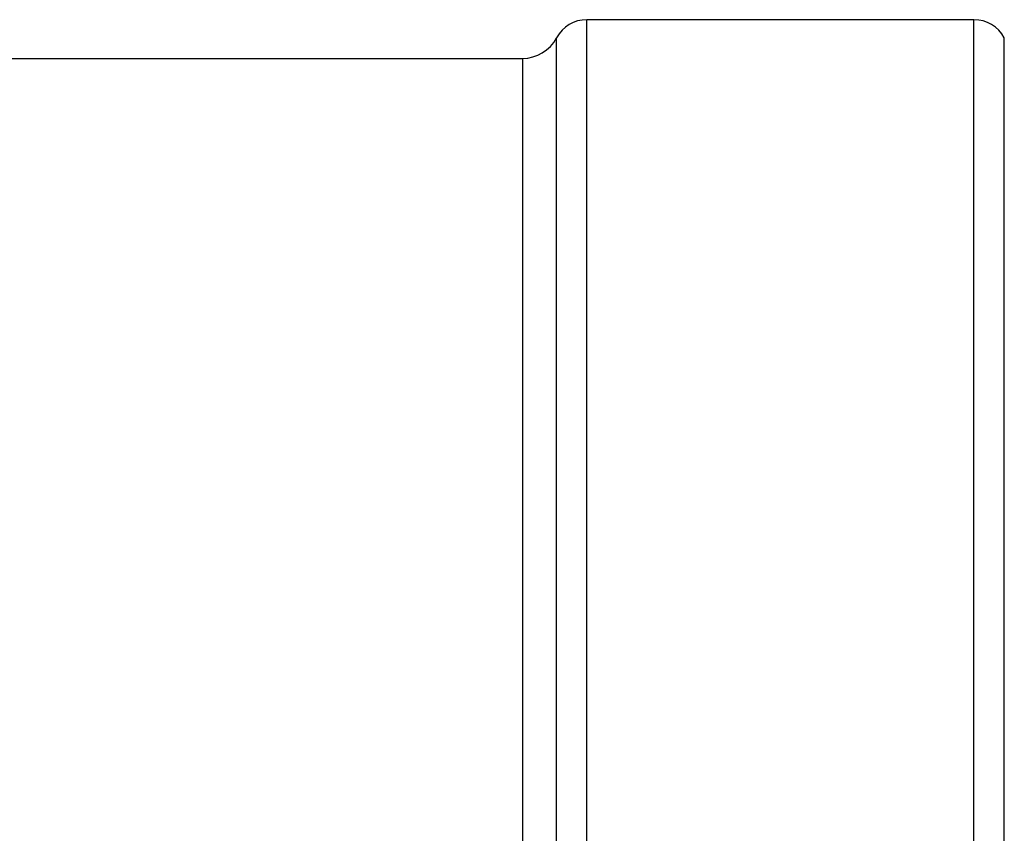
# Model space of a CAD drawing. Header units: millimetres. Extents: x 0 to 420, y 0 to 297.
# Tile 13 of 36: x 174 to 187, y 166 to 176. Entities that reach past the tile are written whole.
import ezdxf

# ---------------------------------------------------------------- set-up
doc = ezdxf.new("R2010")
doc.units = ezdxf.units.MM
doc.header["$LTSCALE"] = 23.1
doc.layers.get('0').update_dxf_attribs({"linetype": 'CONTINUOUS'})
doc.layers.add('AXES_REF', color=7, linetype='CONTINUOUS')

msp = doc.modelspace()

# ---------------------------------------------------------------- linework, layer by layer
at = {"color": 7, "linetype": 'Continuous'}
msp.add_line((136.101, 175.983), (180.301, 175.983), dxfattribs=at)
at = {"layer": 'AXES_REF', "color": 9, "linetype": 'Continuous'}
for p, q in [((181.151, 136.135), (181.151, 176.493)), ((186.251, 136.135), (186.251, 176.493)), ((180.751, 136.375), (180.751, 176.253)), ((186.651, 136.375), (186.651, 176.253)), ((180.301, 175.983), (180.301, 136.645))]:
    msp.add_line(p, q, dxfattribs=at)
at = {"layer": 'AXES_REF', "color": 7, "linetype": 'Continuous'}
msp.add_line((186.251, 176.493), (181.151, 176.493), dxfattribs=at)
for centre, radius, start, end in [((181.151, 176.04), 0.453, 90, 151.9275), ((186.251, 176.04), 0.453, 28.0725, 90), ((180.301, 176.493), 0.51, 270, 331.9275)]:
    msp.add_arc(centre, radius, start, end, dxfattribs=at)

doc.saveas('drawing.dxf')
